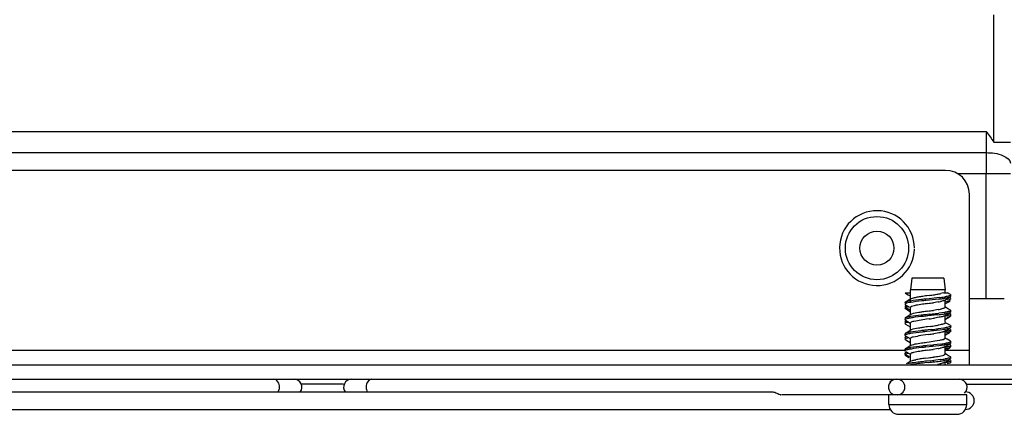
# Model space of a CAD drawing. Header units: inches. Extents: x 0 to 117, y 0 to 83.
# Tile 35 of 66: x 80.16 to 84.15, y 27.25 to 28.84. Entities that reach past the tile are written whole.
import ezdxf

# ---------------------------------------------------------------- set-up
doc = ezdxf.new("R2010")
doc.units = ezdxf.units.IN
doc.header["$LTSCALE"] = 6.431102
doc.header["$MEASUREMENT"] = 0
doc.layers.get('0').update_dxf_attribs({"linetype": 'CONTINUOUS'})

msp = doc.modelspace()

# ---------------------------------------------------------------- linework, layer by layer
at = {"color": 7, "linetype": 'CONTINUOUS'}
for p, q in [((84.1043, 28.3483), (84.1043, 28.8642)), ((78.7749, 28.3918), (84.0744, 28.3918)), ((84.1043, 28.3483), (84.1726, 28.3483)), ((78.7757, 28.306), (84.0736, 28.306)), ((83.9091, 28.2343), (78.8678, 28.2343)), ((84.1718, 28.2202), (83.9594, 28.2202)), ((84.0734, 27.7145), (84.0734, 28.2202)), ((84.0055, 27.4469), (84.0055, 28.1378)), ((83.7725, 27.7973), (83.767, 27.75)), ((83.9023, 27.7973), (83.7726, 27.7973)), ((83.9024, 27.7973), (83.9079, 27.75)), ((83.767, 27.698), (83.767, 27.75)), ((83.9079, 27.75), (83.7672, 27.75)), ((83.9079, 27.7382), (83.9079, 27.75)), ((83.7453, 27.7382), (83.767, 27.7382)), ((83.7453, 27.7382), (83.7464, 27.7374)), ((83.7687, 27.7133), (83.7574, 27.7065)), ((83.7698, 27.7139), (83.7687, 27.7133)), ((83.8434, 27.7144), (83.8296, 27.7129)), ((83.8435, 27.7276), (83.8328, 27.7261)), ((83.8827, 27.7188), (83.8434, 27.7144)), ((83.8812, 27.7127), (83.8437, 27.7085)), ((83.9018, 27.7382), (83.917, 27.7382)), ((83.9059, 27.7083), (83.9192, 27.7162)), ((83.9286, 27.7313), (83.917, 27.7382)), ((83.9234, 27.7099), (83.9174, 27.7084)), ((83.9192, 27.7162), (83.9285, 27.7217)), ((83.9286, 27.7156), (83.9221, 27.7195)), ((83.9297, 27.7226), (83.9285, 27.7217)), ((83.9301, 27.7235), (83.9301, 27.7295)), ((84.0734, 27.7145), (84.0055, 27.7145)), ((83.7463, 27.6841), (83.7451, 27.6831)), ((83.7574, 27.7065), (83.7463, 27.6998)), ((83.7488, 27.7009), (83.7463, 27.6998)), ((83.7515, 27.6872), (83.7463, 27.6841)), ((83.7473, 27.6846), (83.7463, 27.6841)), ((83.7464, 27.6902), (83.7626, 27.6806)), ((83.7464, 27.6744), (83.7655, 27.6631)), ((83.7473, 27.6846), (83.7514, 27.6871)), ((83.7491, 27.6853), (83.7473, 27.6846)), ((83.7475, 27.6787), (83.7473, 27.6846)), ((83.749, 27.6793), (83.7475, 27.6787)), ((83.7644, 27.6689), (83.7475, 27.6787)), ((83.7538, 27.7024), (83.7488, 27.7009)), ((83.7515, 27.6801), (83.749, 27.6793)), ((83.7514, 27.6861), (83.7491, 27.6853)), ((83.7565, 27.6971), (83.7509, 27.6957)), ((83.7572, 27.6815), (83.7515, 27.6801)), ((83.7668, 27.6991), (83.7565, 27.6971)), ((83.767, 27.6503), (83.767, 27.6768)), ((83.8154, 27.6917), (83.7955, 27.6885)), ((83.8437, 27.7085), (83.8307, 27.7071)), ((83.8797, 27.7014), (83.8598, 27.6982)), ((83.8796, 27.6702), (83.8598, 27.667)), ((83.9079, 27.6795), (83.9079, 27.7083)), ((83.9189, 27.7028), (83.9081, 27.7007)), ((83.9094, 27.6946), (83.9247, 27.7037)), ((83.9247, 27.7037), (83.9285, 27.7059)), ((83.7463, 27.6368), (83.7455, 27.6362)), ((83.758, 27.6438), (83.7463, 27.6368)), ((83.7482, 27.6377), (83.7463, 27.6368)), ((83.7687, 27.6503), (83.758, 27.6438)), ((83.7707, 27.6513), (83.7687, 27.6503)), ((83.8316, 27.6311), (83.8102, 27.628)), ((83.8422, 27.6513), (83.8283, 27.6497)), ((83.8426, 27.6327), (83.8316, 27.6311)), ((83.877, 27.6492), (83.8374, 27.6448)), ((83.8833, 27.639), (83.8642, 27.6358)), ((83.9043, 27.6588), (83.8821, 27.6558)), ((83.9059, 27.6453), (83.9029, 27.6439)), ((83.9059, 27.6453), (83.9168, 27.6518)), ((83.9075, 27.6487), (83.9079, 27.6477)), ((83.9079, 27.6188), (83.9079, 27.6453)), ((83.9094, 27.6316), (83.9247, 27.6407)), ((83.9168, 27.6518), (83.9285, 27.6587)), ((83.9286, 27.6526), (83.9234, 27.6557)), ((83.9247, 27.6407), (83.9285, 27.6429)), ((83.9296, 27.6596), (83.9285, 27.6587)), ((83.9301, 27.6605), (83.9301, 27.6665)), ((83.9301, 27.6448), (83.9301, 27.6507)), ((83.7448, 27.6133), (83.7452, 27.6123)), ((83.7452, 27.6123), (83.7464, 27.6114)), ((83.7499, 27.6232), (83.7463, 27.6211)), ((83.7484, 27.622), (83.7463, 27.6211)), ((83.7464, 27.6272), (83.7655, 27.6159)), ((83.7464, 27.6114), (83.7655, 27.6001)), ((83.7497, 27.6225), (83.7484, 27.622)), ((83.7526, 27.6234), (83.7497, 27.6225)), ((83.767, 27.5874), (83.767, 27.6162)), ((83.8473, 27.6022), (83.8363, 27.6006)), ((83.853, 27.5894), (83.8391, 27.5879)), ((83.9019, 27.5955), (83.8793, 27.5924)), ((83.9064, 27.5902), (83.8854, 27.5873)), ((83.9042, 27.6132), (83.8999, 27.6116)), ((83.9168, 27.5888), (83.9285, 27.5957)), ((83.9286, 27.5896), (83.9234, 27.5927)), ((83.9286, 27.6053), (83.9296, 27.6045)), ((83.9301, 27.5976), (83.9301, 27.6035)), ((83.7448, 27.572), (83.7448, 27.5661)), ((83.7448, 27.5661), (83.7452, 27.5651)), ((83.7463, 27.5738), (83.7451, 27.5729)), ((83.7452, 27.5651), (83.7464, 27.5642)), ((83.758, 27.5808), (83.7463, 27.5738)), ((83.7474, 27.5744), (83.7463, 27.5738)), ((83.7499, 27.5602), (83.7463, 27.5581)), ((83.7479, 27.5589), (83.7463, 27.5581)), ((83.7464, 27.5642), (83.7655, 27.5529)), ((83.7489, 27.5593), (83.7479, 27.5589)), ((83.7526, 27.5604), (83.7489, 27.5593)), ((83.7687, 27.5874), (83.758, 27.5808)), ((83.767, 27.5244), (83.767, 27.5532)), ((83.7699, 27.588), (83.7687, 27.5874)), ((83.8298, 27.5679), (83.8085, 27.5647)), ((83.8391, 27.5879), (83.8252, 27.5864)), ((83.8407, 27.5694), (83.8298, 27.5679)), ((83.8469, 27.5828), (83.8333, 27.5814)), ((83.8854, 27.5873), (83.8469, 27.5828)), ((83.8815, 27.5757), (83.8623, 27.5726)), ((83.9036, 27.5499), (83.8989, 27.5483)), ((83.9059, 27.5823), (83.9168, 27.5888)), ((83.9157, 27.55), (83.9061, 27.5559)), ((83.9079, 27.5559), (83.9079, 27.5847)), ((83.9193, 27.5769), (83.9081, 27.5748)), ((83.9094, 27.5686), (83.9247, 27.5777)), ((83.9286, 27.5423), (83.9157, 27.55)), ((83.9247, 27.5777), (83.9285, 27.58)), ((83.9301, 27.5818), (83.9301, 27.5877)), ((83.758, 27.5178), (83.7463, 27.5108)), ((83.7464, 27.5485), (83.7528, 27.5447)), ((83.7528, 27.5447), (83.7655, 27.5371)), ((83.7687, 27.5244), (83.758, 27.5178)), ((83.7724, 27.526), (83.7688, 27.5244)), ((83.8427, 27.5194), (83.8291, 27.5179)), ((83.8441, 27.5387), (83.8329, 27.5371)), ((83.8485, 27.526), (83.8345, 27.5244)), ((83.8818, 27.5238), (83.8427, 27.5194)), ((83.8658, 27.5419), (83.8441, 27.5387)), ((83.8788, 27.5122), (83.8587, 27.509)), ((83.8881, 27.5305), (83.8623, 27.5275)), ((83.8848, 27.5451), (83.8658, 27.5419)), ((83.9035, 27.5268), (83.8818, 27.5238)), ((83.9059, 27.5193), (83.9164, 27.5256)), ((83.9079, 27.4929), (83.9079, 27.5217)), ((83.9094, 27.5056), (83.9247, 27.5147)), ((83.9173, 27.5135), (83.9095, 27.512)), ((83.9164, 27.5256), (83.9285, 27.5327)), ((83.9286, 27.5266), (83.9234, 27.5297)), ((83.9247, 27.5147), (83.9285, 27.517)), ((83.9297, 27.5179), (83.9285, 27.517)), ((83.9286, 27.5266), (83.9295, 27.526)), ((83.9301, 27.5346), (83.9301, 27.5405)), ((83.9301, 27.5188), (83.9301, 27.5247)), ((79.0285, 27.506), (83.7463, 27.506)), ((83.7453, 27.4943), (83.7448, 27.4933)), ((83.7454, 27.4884), (83.7448, 27.4873)), ((83.7463, 27.4951), (83.7453, 27.4943)), ((83.7454, 27.4884), (83.7453, 27.4943)), ((83.7468, 27.4894), (83.7454, 27.4884)), ((83.7676, 27.4758), (83.7454, 27.4884)), ((83.7497, 27.4971), (83.7463, 27.4951)), ((83.7477, 27.4958), (83.7463, 27.4951)), ((83.7464, 27.5012), (83.764, 27.4908)), ((83.7464, 27.4855), (83.7608, 27.4769)), ((83.7478, 27.4899), (83.7468, 27.4894)), ((83.7527, 27.4974), (83.7477, 27.4958)), ((83.767, 27.4614), (83.767, 27.4902)), ((83.8287, 27.4735), (83.8398, 27.4751)), ((83.8964, 27.4847), (83.9018, 27.4863)), ((83.9076, 27.4895), (83.908, 27.4905)), ((83.9079, 27.506), (84.0055, 27.506)), ((83.9168, 27.4628), (83.9285, 27.4697)), ((83.9298, 27.4708), (83.9285, 27.4697)), ((83.9301, 27.4716), (83.9301, 27.4775)), ((78.4932, 27.4469), (84.2816, 27.4469)), ((83.7668, 27.4531), (83.7568, 27.4512)), ((83.7688, 27.4614), (83.7705, 27.4623)), ((83.7705, 27.4623), (83.7749, 27.4639)), ((83.8395, 27.456), (83.8259, 27.4546)), ((83.8487, 27.463), (83.835, 27.4615)), ((83.8873, 27.4675), (83.8622, 27.4645)), ((83.904, 27.4554), (83.8995, 27.4538)), ((83.9059, 27.4563), (83.904, 27.4554)), ((83.9059, 27.4563), (83.9168, 27.4628)), ((83.9079, 27.4469), (83.9079, 27.4563)), ((83.9286, 27.4636), (83.9234, 27.4667)), ((83.9294, 27.4546), (83.9285, 27.454)), ((83.9286, 27.4636), (83.9294, 27.463)), ((83.9301, 27.4558), (83.9301, 27.4618)), ((78.5134, 27.3878), (84.2615, 27.3878)), ((81.4717, 27.3682), (81.3032, 27.3682)), ((83.9969, 27.3682), (85.9229, 27.3682)), ((79.5642, 27.3367), (83.2105, 27.3367)), ((83.2258, 27.332), (83.2301, 27.33)), ((83.9949, 27.3249), (83.2463, 27.3249)), ((83.68, 27.2855), (83.68, 27.3249)), ((83.9949, 27.2855), (83.9949, 27.3249)), ((83.68, 27.2855), (83.9949, 27.2855)), ((79.0896, 27.2658), (83.6852, 27.2658)), ((83.7193, 27.2461), (83.9555, 27.2461)), ((83.9898, 27.2658), (83.9896, 27.2658))]:
    msp.add_line(p, q, dxfattribs=at)
for points in [[(83.7464, 27.7374), (83.7581, 27.7305), (83.7655, 27.7261)], [(83.9286, 27.6683), (83.9169, 27.6753), (83.9096, 27.6797)], [(83.9286, 27.6053), (83.9169, 27.6123), (83.9096, 27.6167)], [(83.9286, 27.4793), (83.9169, 27.4863), (83.9096, 27.4908)], [(83.7687, 27.4614), (83.758, 27.4548), (83.7502, 27.4502)]]:
    msp.add_lwpolyline(points, dxfattribs=at)
for radius in [0.128, 0.0689]:
    msp.add_circle((83.6315, 27.9193), radius, dxfattribs=at)
for centre, radius, start, end in [((100.7461, 28.223), 16.6727, 179.7149, 180.00977), ((83.9091, 28.1378), 0.0965, 0, 90), ((83.6315, 27.9193), 0.1516, 0, 358.4337), ((83.8853, 27.2117), 0.5166, 99.2457, 100.242), ((83.9446, 26.8492), 0.8839, 98.6287, 99.2628), ((84.1345, 25.5871), 2.1602, 98.0275, 98.5856), ((83.569, 29.6723), 1.964, 278.0348, 278.6453), ((83.7407, 28.5385), 0.8173, 278.6897, 279.3675), ((83.7962, 28.2032), 0.4774, 279.3491, 280.4118), ((83.7614, 28.6917), 0.9862, 276.9745, 277.6232), ((83.8318, 28.0098), 0.2807, 280.3936, 281.9927), ((83.7714, 28.6214), 0.9094, 277.0334, 277.764), ((83.8125, 28.3112), 0.6023, 277.6069, 278.5667), ((83.8224, 28.2486), 0.5331, 277.747, 278.857), ((83.845, 28.0954), 0.3841, 278.5815, 279.4587), ((83.8486, 28.0786), 0.3612, 278.8953, 279.481), ((84.1076, 26.3691), 1.3451, 88.3171, 88.7358), ((83.7898, 27.531), 0.154, 101.1896, 102.2186), ((84.2707, 24.6232), 3.1022, 98.0247, 98.4385), ((83.4223, 30.6413), 2.9755, 278.0242, 278.4563), ((83.8207, 28.0051), 0.3401, 279.9724, 281.4299), ((83.8215, 28.0307), 0.3344, 280.0216, 281.4915), ((83.8354, 27.2229), 0.4188, 98.2682, 99.4201), ((84.2986, 24.3916), 3.3045, 98.0126, 98.3945), ((83.4267, 30.5859), 2.9509, 278.0113, 278.4387), ((83.136, 34.184), 6.5708, 276.16951, 276.29068), ((83.5628, 29.6133), 2.0003, 278.042, 278.6658), ((83.6333, 29.6915), 2.0508, 276.2344, 276.9687), ((83.7379, 28.8156), 1.1746, 276.8, 277.3832), ((83.7999, 28.3385), 0.6935, 277.3669, 278.264), ((83.8427, 28.0451), 0.397, 278.2396, 279.6138), ((83.8482, 28.018), 0.3635, 278.8681, 279.4794), ((84.2251, 24.8372), 2.7907, 98.0081, 98.4558), ((83.5366, 29.7735), 2.1934, 278.1435, 278.4286), ((83.6, 29.9179), 2.3421, 276.2, 276.8481), ((83.6924, 28.7229), 1.1314, 278.4213, 278.9503), ((83.7688, 28.2387), 0.6412, 278.9356, 279.8022), ((83.8437, 27.9831), 0.392, 278.538, 279.4556), ((83.5152, 29.8764), 2.3298, 278.0324, 278.5678), ((83.8078, 27.2639), 0.2497, 99.4462, 100.8398), ((83.812, 27.2455), 0.2743, 99.4851, 100.2926), ((83.8231, 27.1736), 0.3412, 99.0705, 99.4923), ((84.1264, 25.4534), 2.1042, 98.0184, 98.6137), ((83.3899, 31.7428), 4.2417, 276.206, 276.3942), ((83.8189, 27.8559), 0.3488, 279.8987, 281.3364), ((83.7971, 28.2381), 0.7134, 277.3224, 278.2289), ((83.839, 27.9497), 0.422, 278.2145, 279.4159), ((83.8471, 27.8932), 0.3707, 278.7441, 279.4713), ((83.9089, 26.8198), 0.6585, 98.8969, 99.7609), ((83.9654, 26.4981), 1.0158, 98.5163, 99.1007), ((83.9893, 26.3078), 1.1767, 98.3914, 98.912), ((84.2299, 24.7164), 2.817, 98.022, 98.4709), ((84.1606, 25.1488), 2.3483, 98.1265, 98.3987), ((83.3876, 30.6939), 3.2195, 278.02, 278.4143), ((83.2143, 31.8888), 4.4578, 278.0663, 278.2103), ((83.6118, 29.135), 1.6755, 278.2057, 278.5781), ((83.838, 27.8929), 0.4282, 278.1117, 279.4392), ((83.8611, 27.0966), 0.3775, 99.74, 101.0915), ((84.3333, 22.8184), 4.6698, 96.1257, 96.4581), ((84.2701, 23.3725), 4.1061, 96.2104, 96.3976), ((83.3244, 32.2537), 4.8253, 276.1282, 276.4484), ((83.3919, 31.6622), 4.224, 276.209, 276.3926), ((83.6612, 29.2652), 1.8178, 276.4792, 276.8798), ((83.8106, 27.8378), 0.3945, 279.6974, 280.9882), ((83.751, 28.522), 1.0692, 276.87, 277.5035), ((83.7931, 28.2052), 0.7437, 277.276, 278.141), ((83.8075, 28.0944), 0.6379, 277.4904, 278.4484), ((83.8425, 27.8585), 0.3994, 278.4556, 279.4498), ((81.1684, 27.3563), 0.0437, 352.7824, 7.2176), ((81.2717, 27.3563), 0.0315, 321.2457, 90), ((81.5032, 27.3563), 0.0315, 90, 218.7543), ((83.7095, 27.3563), 0.0315, 90, 220), ((83.713, 27.357), 0.0312, 29.3172, 39.1256), ((83.712, 27.3564), 0.0322, 349.5123, 10.4291), ((83.9654, 27.3563), 0.0315, 310, 90), ((83.9898, 27.3012), 0.0354, 270, 90), ((83.7193, 27.2855), 0.0394, 180, 270.0026), ((83.9555, 27.2855), 0.0394, 269.9974, 360)]:
    msp.add_arc(centre, radius, start, end, dxfattribs=at)
for points, knots in [([(84.0744, 28.3918), (84.0742, 28.37), (84.0741, 28.3414), (84.0737, 28.3128), (84.0736, 28.306)], [0, 0, 0, 0, 0.761348, 1, 1, 1, 1]), ([(84.0736, 28.306), (84.097, 28.3058), (84.1322, 28.3027), (84.1714, 28.2771), (84.172, 28.2631)], [0, 0, 0, 0, 0.624913, 1, 1, 1, 1]), ([(83.8296, 27.7129), (83.8237, 27.7122), (83.8027, 27.7099), (83.7818, 27.7075), (83.7668, 27.705)], [0, 0, 0, 0, 0.282768, 1, 1, 1, 1]), ([(83.7935, 27.72), (83.7909, 27.7195), (83.7829, 27.7179), (83.7748, 27.7164), (83.7698, 27.7139)], [0, 0, 0, 0, 0.326409, 1, 1, 1, 1]), ([(83.9301, 27.7295), (83.9301, 27.7272), (83.9195, 27.7249), (83.9136, 27.7233), (83.9081, 27.7224)], [0, 0, 0, 0, 0.28614, 1, 1, 1, 1]), ([(83.9286, 27.7156), (83.9294, 27.715), (83.9308, 27.7106), (83.9256, 27.7105), (83.9234, 27.7099)], [0, 0, 0, 0, 0.30734, 1, 1, 1, 1]), ([(83.9285, 27.7217), (83.9279, 27.7213), (83.9263, 27.7206), (83.9247, 27.7201), (83.9238, 27.7198)], [0, 0, 0, 0, 0.429128, 1, 1, 1, 1]), ([(83.9293, 27.7308), (83.9296, 27.7306), (83.9299, 27.7302), (83.9301, 27.7297), (83.9301, 27.7295)], [0, 0, 0, 0, 0.562831, 1, 1, 1, 1]), ([(84.1373, 27.7139), (84.1326, 27.714), (84.1113, 27.7144), (84.09, 27.7145), (84.0734, 27.7145)], [0, 0, 0, 0, 0.22139, 1, 1, 1, 1]), ([(83.7463, 27.6998), (83.7459, 27.6996), (83.7452, 27.6991), (83.7448, 27.6983), (83.7448, 27.698)], [0, 0, 0, 0, 0.597836, 1, 1, 1, 1]), ([(83.7449, 27.6915), (83.7451, 27.6912), (83.7455, 27.6907), (83.7461, 27.6904), (83.7464, 27.6902)], [0, 0, 0, 0, 0.428691, 1, 1, 1, 1]), ([(83.745, 27.6757), (83.7451, 27.6754), (83.7455, 27.675), (83.7461, 27.6746), (83.7464, 27.6744)], [0, 0, 0, 0, 0.431431, 1, 1, 1, 1]), ([(83.7509, 27.6957), (83.7496, 27.6953), (83.7476, 27.6946), (83.7456, 27.6935), (83.7451, 27.6929)], [0, 0, 0, 0, 0.622925, 1, 1, 1, 1]), ([(83.7475, 27.6787), (83.747, 27.6785), (83.7462, 27.6781), (83.7455, 27.6776), (83.7452, 27.6773)], [0, 0, 0, 0, 0.574741, 1, 1, 1, 1]), ([(83.8307, 27.7071), (83.8246, 27.7064), (83.8033, 27.7041), (83.782, 27.7016), (83.7668, 27.6991)], [0, 0, 0, 0, 0.282731, 1, 1, 1, 1]), ([(83.7676, 27.6805), (83.7674, 27.6803), (83.7671, 27.6799), (83.767, 27.6794), (83.767, 27.6792)], [0, 0, 0, 0, 0.542801, 1, 1, 1, 1]), ([(83.7955, 27.6885), (83.7892, 27.6874), (83.7801, 27.6853), (83.7699, 27.683), (83.7676, 27.6805)], [0, 0, 0, 0, 0.657265, 1, 1, 1, 1]), ([(83.9059, 27.7083), (83.9052, 27.7079), (83.9036, 27.7071), (83.9019, 27.7065), (83.901, 27.7062)], [0, 0, 0, 0, 0.438902, 1, 1, 1, 1]), ([(83.908, 27.6795), (83.908, 27.6785), (83.9054, 27.6764), (83.9029, 27.6756), (83.9011, 27.675)], [0, 0, 0, 0, 0.335283, 1, 1, 1, 1]), ([(83.7455, 27.6362), (83.7453, 27.636), (83.7449, 27.6357), (83.7448, 27.6352), (83.7448, 27.635)], [0, 0, 0, 0, 0.557588, 1, 1, 1, 1]), ([(83.7452, 27.63), (83.7451, 27.6299), (83.7449, 27.6296), (83.7448, 27.6292), (83.7448, 27.6291)], [0, 0, 0, 0, 0.540949, 1, 1, 1, 1]), ([(83.7669, 27.6361), (83.7619, 27.6353), (83.7549, 27.6337), (83.7469, 27.6319), (83.7452, 27.63)], [0, 0, 0, 0, 0.665074, 1, 1, 1, 1]), ([(83.7669, 27.6421), (83.7649, 27.6417), (83.7586, 27.6406), (83.7523, 27.6394), (83.7482, 27.6377)], [0, 0, 0, 0, 0.32097, 1, 1, 1, 1]), ([(83.8283, 27.6497), (83.8225, 27.6491), (83.802, 27.6468), (83.7815, 27.6445), (83.7669, 27.6421)], [0, 0, 0, 0, 0.282846, 1, 1, 1, 1]), ([(83.8162, 27.6607), (83.8112, 27.6599), (83.796, 27.6574), (83.7802, 27.6555), (83.7707, 27.6513)], [0, 0, 0, 0, 0.32669, 1, 1, 1, 1]), ([(83.8374, 27.6448), (83.8318, 27.6442), (83.811, 27.6419), (83.7902, 27.6396), (83.7752, 27.6374)], [0, 0, 0, 0, 0.272265, 1, 1, 1, 1]), ([(83.9029, 27.6439), (83.9017, 27.6434), (83.8953, 27.6414), (83.8887, 27.64), (83.8833, 27.639)], [0, 0, 0, 0, 0.18826, 1, 1, 1, 1]), ([(83.9301, 27.6507), (83.9301, 27.6485), (83.9194, 27.6461), (83.9135, 27.6446), (83.908, 27.6437)], [0, 0, 0, 0, 0.285565, 1, 1, 1, 1]), ([(83.9301, 27.6665), (83.9301, 27.6643), (83.9195, 27.6619), (83.9136, 27.6604), (83.9081, 27.6594)], [0, 0, 0, 0, 0.286058, 1, 1, 1, 1]), ([(83.9285, 27.6587), (83.9276, 27.6582), (83.9213, 27.6557), (83.9146, 27.6546), (83.909, 27.6537)], [0, 0, 0, 0, 0.154559, 1, 1, 1, 1]), ([(83.9285, 27.6429), (83.9278, 27.6425), (83.9233, 27.6406), (83.9185, 27.6397), (83.9145, 27.6389)], [0, 0, 0, 0, 0.164805, 1, 1, 1, 1]), ([(83.9301, 27.6448), (83.9301, 27.6445), (83.9296, 27.6437), (83.9289, 27.6432), (83.9285, 27.6429)], [0, 0, 0, 0, 0.400712, 1, 1, 1, 1]), ([(83.9286, 27.6683), (83.929, 27.6681), (83.9297, 27.6676), (83.9301, 27.6668), (83.9301, 27.6665)], [0, 0, 0, 0, 0.597535, 1, 1, 1, 1]), ([(83.9286, 27.6526), (83.9289, 27.6524), (83.9294, 27.652), (83.9299, 27.6515), (83.93, 27.6513)], [0, 0, 0, 0, 0.573728, 1, 1, 1, 1]), ([(83.9301, 27.6605), (83.9301, 27.6604), (83.93, 27.66), (83.9298, 27.6597), (83.9296, 27.6596)], [0, 0, 0, 0, 0.457847, 1, 1, 1, 1]), ([(83.7463, 27.6211), (83.7459, 27.6208), (83.7452, 27.6204), (83.7448, 27.6196), (83.7448, 27.6192)], [0, 0, 0, 0, 0.597304, 1, 1, 1, 1]), ([(83.7449, 27.6286), (83.745, 27.6283), (83.7455, 27.6278), (83.746, 27.6274), (83.7464, 27.6272)], [0, 0, 0, 0, 0.42462, 1, 1, 1, 1]), ([(83.7599, 27.6191), (83.7579, 27.6187), (83.7531, 27.6174), (83.7463, 27.6168), (83.7449, 27.6138)], [0, 0, 0, 0, 0.38478, 1, 1, 1, 1]), ([(83.8102, 27.628), (83.8002, 27.6264), (83.7872, 27.623), (83.7697, 27.6211), (83.7672, 27.617)], [0, 0, 0, 0, 0.67846, 1, 1, 1, 1]), ([(83.8148, 27.5975), (83.8097, 27.5967), (83.7947, 27.5941), (83.7791, 27.5925), (83.7699, 27.588)], [0, 0, 0, 0, 0.332345, 1, 1, 1, 1]), ([(83.8999, 27.6116), (83.8984, 27.6112), (83.8912, 27.6093), (83.8839, 27.6079), (83.878, 27.6069)], [0, 0, 0, 0, 0.200554, 1, 1, 1, 1]), ([(83.908, 27.6165), (83.908, 27.6159), (83.9068, 27.6143), (83.9052, 27.6136), (83.9042, 27.6132)], [0, 0, 0, 0, 0.367932, 1, 1, 1, 1]), ([(83.9285, 27.5957), (83.9275, 27.5951), (83.9203, 27.5924), (83.9127, 27.5913), (83.9064, 27.5902)], [0, 0, 0, 0, 0.150918, 1, 1, 1, 1]), ([(83.9073, 27.6179), (83.9075, 27.6177), (83.9079, 27.6173), (83.9081, 27.6167), (83.908, 27.6165)], [0, 0, 0, 0, 0.547957, 1, 1, 1, 1]), ([(83.9301, 27.6035), (83.9301, 27.6013), (83.9195, 27.5989), (83.9136, 27.5974), (83.9081, 27.5964)], [0, 0, 0, 0, 0.286096, 1, 1, 1, 1]), ([(83.9286, 27.5896), (83.929, 27.5893), (83.9297, 27.5889), (83.9301, 27.5881), (83.9301, 27.5877)], [0, 0, 0, 0, 0.597543, 1, 1, 1, 1]), ([(83.9301, 27.5976), (83.9301, 27.5973), (83.9299, 27.5967), (83.9294, 27.5963), (83.9291, 27.5961)], [0, 0, 0, 0, 0.429143, 1, 1, 1, 1]), ([(83.9296, 27.6045), (83.9298, 27.6044), (83.93, 27.604), (83.9301, 27.6037), (83.9301, 27.6035)], [0, 0, 0, 0, 0.543362, 1, 1, 1, 1]), ([(83.7463, 27.5581), (83.7459, 27.5578), (83.7452, 27.5574), (83.7448, 27.5566), (83.7448, 27.5562)], [0, 0, 0, 0, 0.597687, 1, 1, 1, 1]), ([(83.7455, 27.5515), (83.7453, 27.5513), (83.7449, 27.551), (83.7448, 27.5505), (83.7448, 27.5503)], [0, 0, 0, 0, 0.556666, 1, 1, 1, 1]), ([(83.7448, 27.5503), (83.7448, 27.5501), (83.745, 27.5495), (83.7454, 27.5491), (83.7457, 27.5489)], [0, 0, 0, 0, 0.429606, 1, 1, 1, 1]), ([(83.7668, 27.5731), (83.7616, 27.5722), (83.7549, 27.5705), (83.746, 27.5688), (83.7449, 27.5666)], [0, 0, 0, 0, 0.686023, 1, 1, 1, 1]), ([(83.76, 27.5561), (83.7582, 27.5558), (83.7533, 27.5546), (83.7479, 27.5537), (83.7455, 27.5515)], [0, 0, 0, 0, 0.357238, 1, 1, 1, 1]), ([(83.7669, 27.5791), (83.7647, 27.5787), (83.7582, 27.5775), (83.7515, 27.5763), (83.7474, 27.5744)], [0, 0, 0, 0, 0.32992, 1, 1, 1, 1]), ([(83.8333, 27.5814), (83.827, 27.5807), (83.8048, 27.5782), (83.7826, 27.5758), (83.7668, 27.5731)], [0, 0, 0, 0, 0.282346, 1, 1, 1, 1]), ([(83.8252, 27.5864), (83.8197, 27.5858), (83.8002, 27.5836), (83.7808, 27.5814), (83.7669, 27.5791)], [0, 0, 0, 0, 0.283005, 1, 1, 1, 1]), ([(83.8085, 27.5647), (83.7983, 27.5631), (83.7878, 27.5599), (83.767, 27.5574), (83.767, 27.5532)], [0, 0, 0, 0, 0.708338, 1, 1, 1, 1]), ([(83.9017, 27.5805), (83.9005, 27.58), (83.8938, 27.578), (83.887, 27.5767), (83.8815, 27.5757)], [0, 0, 0, 0, 0.194301, 1, 1, 1, 1]), ([(83.9059, 27.5823), (83.9053, 27.5819), (83.9039, 27.5813), (83.9025, 27.5807), (83.9017, 27.5805)], [0, 0, 0, 0, 0.444016, 1, 1, 1, 1]), ([(83.908, 27.5535), (83.908, 27.5528), (83.9065, 27.5511), (83.9048, 27.5504), (83.9036, 27.5499)], [0, 0, 0, 0, 0.359901, 1, 1, 1, 1]), ([(83.9301, 27.5877), (83.9301, 27.5854), (83.9186, 27.583), (83.9123, 27.5814), (83.9064, 27.5804)], [0, 0, 0, 0, 0.284696, 1, 1, 1, 1]), ([(83.9064, 27.5868), (83.9068, 27.5865), (83.9075, 27.5859), (83.9079, 27.5851), (83.9079, 27.5847)], [0, 0, 0, 0, 0.58174, 1, 1, 1, 1]), ([(83.9075, 27.5547), (83.9077, 27.5545), (83.9079, 27.5542), (83.908, 27.5537), (83.908, 27.5535)], [0, 0, 0, 0, 0.536534, 1, 1, 1, 1]), ([(83.93, 27.5814), (83.9299, 27.5811), (83.9294, 27.5805), (83.9288, 27.5802), (83.9285, 27.58)], [0, 0, 0, 0, 0.42146, 1, 1, 1, 1]), ([(83.7463, 27.5108), (83.7459, 27.5106), (83.7452, 27.5101), (83.7448, 27.5093), (83.7448, 27.509)], [0, 0, 0, 0, 0.596852, 1, 1, 1, 1]), ([(83.7499, 27.5124), (83.7492, 27.5121), (83.748, 27.5117), (83.7468, 27.5111), (83.7463, 27.5108)], [0, 0, 0, 0, 0.561323, 1, 1, 1, 1]), ([(83.8345, 27.5244), (83.8281, 27.5237), (83.8055, 27.5213), (83.7829, 27.5188), (83.7668, 27.5161)], [0, 0, 0, 0, 0.282243, 1, 1, 1, 1]), ([(83.8291, 27.5179), (83.8235, 27.5173), (83.8035, 27.5151), (83.7836, 27.5128), (83.7693, 27.5105)], [0, 0, 0, 0, 0.279636, 1, 1, 1, 1]), ([(83.8113, 27.534), (83.8072, 27.5333), (83.7941, 27.5312), (83.7809, 27.5291), (83.7724, 27.526)], [0, 0, 0, 0, 0.316014, 1, 1, 1, 1]), ([(83.9059, 27.5193), (83.9052, 27.5189), (83.9034, 27.518), (83.9016, 27.5174), (83.9005, 27.5171)], [0, 0, 0, 0, 0.434452, 1, 1, 1, 1]), ([(83.9301, 27.5405), (83.9301, 27.5383), (83.9194, 27.5359), (83.9135, 27.5343), (83.908, 27.5334)], [0, 0, 0, 0, 0.285958, 1, 1, 1, 1]), ([(83.9285, 27.5327), (83.9276, 27.5322), (83.921, 27.5296), (83.914, 27.5285), (83.9081, 27.5275)], [0, 0, 0, 0, 0.15367, 1, 1, 1, 1]), ([(83.9301, 27.5247), (83.9301, 27.5225), (83.9195, 27.5201), (83.9136, 27.5186), (83.9081, 27.5177)], [0, 0, 0, 0, 0.28577, 1, 1, 1, 1]), ([(83.9285, 27.517), (83.9279, 27.5166), (83.9243, 27.515), (83.9205, 27.5142), (83.9173, 27.5135)], [0, 0, 0, 0, 0.170897, 1, 1, 1, 1]), ([(83.93, 27.5342), (83.9299, 27.5339), (83.9294, 27.5333), (83.9289, 27.5329), (83.9285, 27.5327)], [0, 0, 0, 0, 0.419244, 1, 1, 1, 1]), ([(83.9286, 27.5423), (83.9289, 27.5422), (83.9294, 27.5418), (83.9298, 27.5414), (83.9299, 27.5411)], [0, 0, 0, 0, 0.56707, 1, 1, 1, 1]), ([(83.9295, 27.526), (83.9296, 27.5258), (83.93, 27.5254), (83.9301, 27.525), (83.9301, 27.5247)], [0, 0, 0, 0, 0.555699, 1, 1, 1, 1]), ([(83.7457, 27.5045), (83.7454, 27.5043), (83.745, 27.5039), (83.7448, 27.5033), (83.7448, 27.5031)], [0, 0, 0, 0, 0.569735, 1, 1, 1, 1]), ([(83.7448, 27.5031), (83.7448, 27.5028), (83.745, 27.5023), (83.7454, 27.5019), (83.7457, 27.5017)], [0, 0, 0, 0, 0.431477, 1, 1, 1, 1]), ([(83.7448, 27.4873), (83.7448, 27.487), (83.7452, 27.4862), (83.746, 27.4857), (83.7464, 27.4855)], [0, 0, 0, 0, 0.401425, 1, 1, 1, 1]), ([(83.7608, 27.5091), (83.759, 27.5087), (83.7539, 27.5075), (83.7484, 27.5066), (83.7457, 27.5045)], [0, 0, 0, 0, 0.350888, 1, 1, 1, 1]), ([(83.767, 27.4902), (83.767, 27.4899), (83.7672, 27.4892), (83.7678, 27.4887), (83.7681, 27.4884)], [0, 0, 0, 0, 0.433637, 1, 1, 1, 1]), ([(83.8047, 27.5011), (83.7964, 27.4998), (83.7844, 27.4971), (83.7707, 27.4947), (83.7677, 27.4916)], [0, 0, 0, 0, 0.659987, 1, 1, 1, 1]), ([(83.8617, 27.4783), (83.8651, 27.4788), (83.8767, 27.4806), (83.8883, 27.4826), (83.8964, 27.4847)], [0, 0, 0, 0, 0.292925, 1, 1, 1, 1]), ([(83.9018, 27.4863), (83.9031, 27.4867), (83.9052, 27.4875), (83.9071, 27.4888), (83.9076, 27.4895)], [0, 0, 0, 0, 0.612044, 1, 1, 1, 1]), ([(83.9285, 27.4697), (83.9276, 27.4692), (83.921, 27.4666), (83.9139, 27.4655), (83.9081, 27.4645)], [0, 0, 0, 0, 0.153523, 1, 1, 1, 1]), ([(83.9301, 27.4775), (83.9301, 27.4753), (83.9195, 27.4729), (83.9137, 27.4714), (83.9082, 27.4705)], [0, 0, 0, 0, 0.286475, 1, 1, 1, 1]), ([(83.9286, 27.4793), (83.9289, 27.4792), (83.9294, 27.4788), (83.9299, 27.4783), (83.93, 27.478)], [0, 0, 0, 0, 0.572996, 1, 1, 1, 1]), ([(83.8081, 27.4585), (83.8042, 27.4581), (83.7904, 27.4565), (83.7766, 27.4547), (83.7668, 27.4531)], [0, 0, 0, 0, 0.281738, 1, 1, 1, 1]), ([(83.8126, 27.4531), (83.8083, 27.4526), (83.7932, 27.4509), (83.7781, 27.449), (83.7673, 27.4472)], [0, 0, 0, 0, 0.281849, 1, 1, 1, 1]), ([(83.9301, 27.4618), (83.9301, 27.4595), (83.9195, 27.4571), (83.9136, 27.4556), (83.9081, 27.4547)], [0, 0, 0, 0, 0.285889, 1, 1, 1, 1]), ([(83.9285, 27.454), (83.9279, 27.4536), (83.9237, 27.4518), (83.9193, 27.4509), (83.9157, 27.4502)], [0, 0, 0, 0, 0.166782, 1, 1, 1, 1]), ([(83.9294, 27.463), (83.9296, 27.4628), (83.93, 27.4625), (83.9301, 27.462), (83.9301, 27.4618)], [0, 0, 0, 0, 0.55754, 1, 1, 1, 1]), ([(83.9301, 27.4558), (83.9301, 27.4556), (83.9299, 27.4551), (83.9296, 27.4548), (83.9294, 27.4546)], [0, 0, 0, 0, 0.441083, 1, 1, 1, 1]), ([(81.2117, 27.3618), (81.2113, 27.3653), (81.2088, 27.3767), (81.1981, 27.3878), (81.1898, 27.3878)], [0, 0, 0, 0, 0.299444, 1, 1, 1, 1]), ([(81.5851, 27.3878), (81.5757, 27.3878), (81.5641, 27.3735), (81.5628, 27.3604), (81.5628, 27.3563)], [0, 0, 0, 0, 0.699639, 1, 1, 1, 1]), ([(83.2396, 27.3257), (83.2404, 27.3255), (83.2419, 27.3253), (83.2434, 27.3261), (83.2438, 27.3267)], [0, 0, 0, 0, 0.541273, 1, 1, 1, 1])]:
    msp.add_open_spline(points, degree=3, knots=knots, dxfattribs=at)
for points in [[(84.0744, 28.3918), (84.0845, 28.3774), (84.0946, 28.363), (84.1043, 28.3483)], [(83.9018, 27.7382), (83.898, 27.7369), (83.8941, 27.736), (83.8901, 27.7352)], [(83.9238, 27.7198), (83.9186, 27.7183), (83.9133, 27.7174), (83.9081, 27.7165)], [(83.7668, 27.705), (83.7624, 27.7043), (83.7581, 27.7035), (83.7538, 27.7024)], [(83.901, 27.7062), (83.8968, 27.7048), (83.8925, 27.7039), (83.8881, 27.703)], [(83.9011, 27.675), (83.8968, 27.6736), (83.8925, 27.6727), (83.8881, 27.6718)], [(83.9285, 27.7059), (83.9256, 27.7042), (83.9222, 27.7036), (83.9189, 27.7028)], [(83.9285, 27.58), (83.9257, 27.5783), (83.9225, 27.5777), (83.9193, 27.5769)], [(83.763, 27.5154), (83.7586, 27.5146), (83.7542, 27.5138), (83.7499, 27.5124)], [(83.8989, 27.5483), (83.8942, 27.547), (83.8895, 27.546), (83.8848, 27.5451)], [(83.9005, 27.5171), (83.8962, 27.5157), (83.8918, 27.5147), (83.8874, 27.5139)], [(83.7584, 27.4928), (83.7548, 27.4921), (83.7512, 27.4913), (83.7478, 27.4899)], [(83.7749, 27.4639), (83.7794, 27.4652), (83.7839, 27.4662), (83.7885, 27.4671)], [(83.8995, 27.4538), (83.895, 27.4524), (83.8904, 27.4514), (83.8858, 27.4505)], [(81.2072, 27.3366), (81.2096, 27.341), (81.2111, 27.3459), (81.2117, 27.3509)], [(81.5628, 27.3563), (81.5628, 27.3496), (81.5644, 27.3425), (81.5677, 27.3366)], [(83.6849, 27.3761), (83.6884, 27.3822), (83.6953, 27.3878), (83.7023, 27.3878)], [(83.7371, 27.3766), (83.7327, 27.382), (83.726, 27.3861), (83.7192, 27.3873)], [(83.737, 27.336), (83.7404, 27.3401), (83.7428, 27.3453), (83.7437, 27.3505)], [(83.7437, 27.3622), (83.7431, 27.3657), (83.7419, 27.3691), (83.7401, 27.3722)], [(83.2101, 27.3367), (83.2155, 27.3367), (83.2208, 27.3344), (83.2258, 27.332)], [(83.2301, 27.33), (83.2332, 27.3284), (83.2362, 27.3265), (83.2396, 27.3257)], [(83.7023, 27.3249), (83.6953, 27.3249), (83.6884, 27.3305), (83.6849, 27.3366)], [(83.7138, 27.3249), (83.7224, 27.3249), (83.7316, 27.3293), (83.737, 27.336)]]:
    msp.add_open_spline(points, degree=3, dxfattribs=at)

doc.saveas('drawing.dxf')
